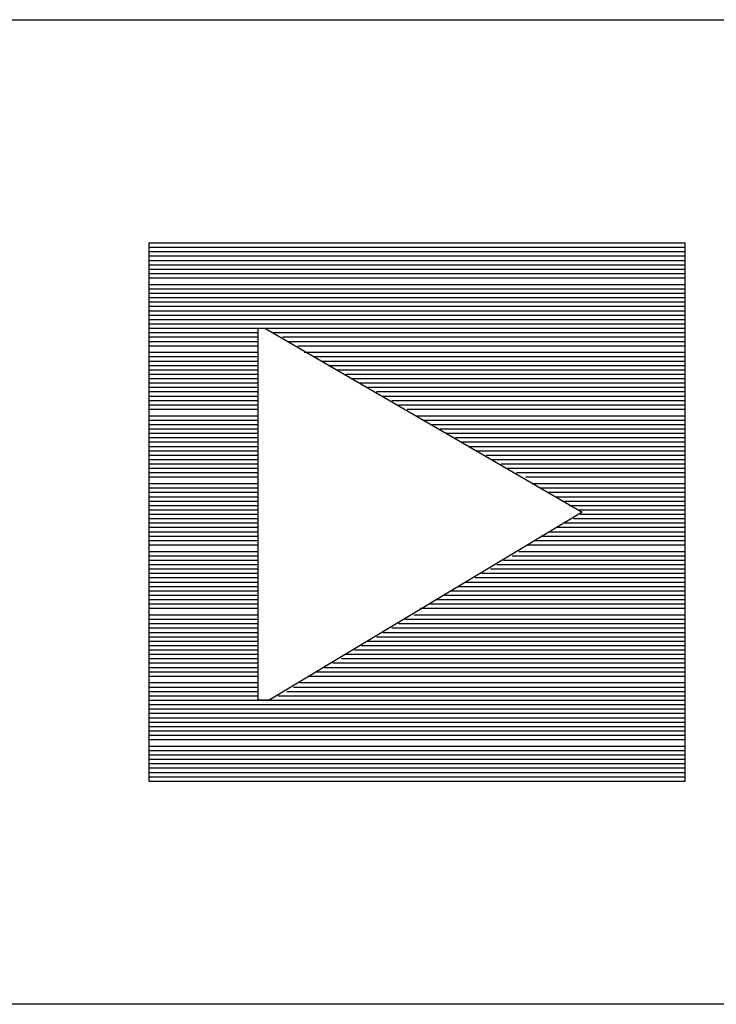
# Model space of a CAD drawing. Extents: x 11.9 to 28.1, y 10.8 to 21.2.
# Tile 11 of 17: x 25.613 to 25.931, y 11.599 to 12.049. Entities that reach past the tile are written whole.
import ezdxf

# ---------------------------------------------------------------- set-up
doc = ezdxf.new("R2010")
doc.units = 0
doc.header["$MEASUREMENT"] = 0
doc.layers.add('LAYNR1', color=2, linetype='Continuous')

msp = doc.modelspace()

# ---------------------------------------------------------------- linework, layer by layer
at = {"layer": 'LAYNR1'}
for points in [[(23.389, 12.049), (28.093, 12.049)], [(25.672, 11.947), (25.672, 11.701), (25.917, 11.701), (25.917, 11.947)], [(25.672, 11.947), (25.917, 11.947)], [(25.672, 11.945), (25.917, 11.945)], [(25.672, 11.943), (25.917, 11.943)], [(25.672, 11.941), (25.917, 11.941)], [(25.672, 11.939), (25.917, 11.939)], [(25.672, 11.937), (25.917, 11.937)], [(25.672, 11.935), (25.917, 11.935)], [(25.672, 11.933), (25.917, 11.933)], [(25.672, 11.931), (25.917, 11.931)], [(25.672, 11.928), (25.917, 11.928)], [(25.672, 11.926), (25.917, 11.926)], [(25.672, 11.924), (25.917, 11.924)], [(25.672, 11.922), (25.917, 11.922)], [(25.672, 11.92), (25.917, 11.92)], [(25.672, 11.918), (25.917, 11.918)], [(25.672, 11.916), (25.917, 11.916)], [(25.672, 11.914), (25.917, 11.914)], [(25.672, 11.912), (25.917, 11.912)], [(25.672, 11.91), (25.917, 11.91)], [(25.672, 11.908), (25.722, 11.908)], [(25.725, 11.908), (25.917, 11.908)], [(25.672, 11.906), (25.722, 11.906)], [(25.672, 11.904), (25.722, 11.904)], [(25.729, 11.906), (25.917, 11.906)], [(25.733, 11.904), (25.917, 11.904)], [(25.672, 11.902), (25.722, 11.902)], [(25.672, 11.9), (25.722, 11.9)], [(25.736, 11.902), (25.917, 11.902)], [(25.74, 11.9), (25.917, 11.9)], [(25.672, 11.897), (25.722, 11.897)], [(25.672, 11.895), (25.722, 11.895)], [(25.743, 11.897), (25.917, 11.897)], [(25.747, 11.895), (25.917, 11.895)], [(25.672, 11.893), (25.722, 11.893)], [(25.672, 11.891), (25.722, 11.891)], [(25.672, 11.889), (25.722, 11.889)], [(25.751, 11.893), (25.917, 11.893)], [(25.754, 11.891), (25.917, 11.891)], [(25.758, 11.889), (25.917, 11.889)], [(25.672, 11.887), (25.722, 11.887)], [(25.672, 11.885), (25.722, 11.885)], [(25.762, 11.887), (25.917, 11.887)], [(25.765, 11.885), (25.917, 11.885)], [(25.672, 11.883), (25.722, 11.883)], [(25.672, 11.881), (25.722, 11.881)], [(25.768, 11.883), (25.917, 11.883)], [(25.772, 11.881), (25.917, 11.881)], [(25.672, 11.879), (25.722, 11.879)], [(25.672, 11.877), (25.722, 11.877)], [(25.776, 11.879), (25.917, 11.879)], [(25.779, 11.877), (25.917, 11.877)], [(25.672, 11.875), (25.722, 11.875)], [(25.672, 11.873), (25.722, 11.873)], [(25.672, 11.871), (25.722, 11.871)], [(25.783, 11.875), (25.917, 11.875)], [(25.786, 11.873), (25.917, 11.873)], [(25.79, 11.871), (25.917, 11.871)], [(25.672, 11.868), (25.722, 11.868)], [(25.794, 11.868), (25.917, 11.868)], [(25.672, 11.866), (25.722, 11.866)], [(25.672, 11.864), (25.722, 11.864)], [(25.672, 11.862), (25.722, 11.862)], [(25.797, 11.866), (25.917, 11.866)], [(25.801, 11.864), (25.917, 11.864)], [(25.805, 11.862), (25.917, 11.862)], [(25.672, 11.86), (25.722, 11.86)], [(25.672, 11.858), (25.722, 11.858)], [(25.808, 11.86), (25.917, 11.86)], [(25.812, 11.858), (25.917, 11.858)], [(25.672, 11.856), (25.722, 11.856)], [(25.672, 11.854), (25.722, 11.854)], [(25.815, 11.856), (25.917, 11.856)], [(25.818, 11.854), (25.917, 11.854)], [(25.672, 11.852), (25.722, 11.852)], [(25.672, 11.85), (25.722, 11.85)], [(25.822, 11.852), (25.917, 11.852)], [(25.826, 11.85), (25.917, 11.85)], [(25.672, 11.848), (25.722, 11.848)], [(25.672, 11.846), (25.722, 11.846)], [(25.672, 11.844), (25.722, 11.844)], [(25.829, 11.848), (25.917, 11.848)], [(25.833, 11.846), (25.917, 11.846)], [(25.836, 11.844), (25.917, 11.844)], [(25.672, 11.842), (25.722, 11.842)], [(25.672, 11.84), (25.722, 11.84)], [(25.84, 11.842), (25.917, 11.842)], [(25.844, 11.84), (25.917, 11.84)], [(25.672, 11.837), (25.722, 11.837)], [(25.672, 11.835), (25.722, 11.835)], [(25.847, 11.837), (25.917, 11.837)], [(25.851, 11.835), (25.917, 11.835)], [(25.672, 11.833), (25.722, 11.833)], [(25.672, 11.831), (25.722, 11.831)], [(25.854, 11.833), (25.917, 11.833)], [(25.858, 11.831), (25.917, 11.831)], [(25.672, 11.829), (25.722, 11.829)], [(25.672, 11.827), (25.722, 11.827)], [(25.861, 11.829), (25.917, 11.829)], [(25.864, 11.827), (25.917, 11.827)], [(25.672, 11.825), (25.722, 11.825)], [(25.672, 11.823), (25.722, 11.823)], [(25.868, 11.825), (25.917, 11.825)], [(25.869, 11.823), (25.917, 11.823)], [(25.672, 11.821), (25.722, 11.821)], [(25.672, 11.819), (25.722, 11.819)], [(25.672, 11.817), (25.722, 11.817)], [(25.858, 11.817), (25.917, 11.817)], [(25.862, 11.819), (25.917, 11.819)], [(25.866, 11.821), (25.917, 11.821)], [(25.672, 11.815), (25.722, 11.815)], [(25.672, 11.813), (25.722, 11.813)], [(25.851, 11.813), (25.917, 11.813)], [(25.855, 11.815), (25.917, 11.815)], [(25.672, 11.811), (25.722, 11.811)], [(25.672, 11.809), (25.722, 11.809)], [(25.845, 11.809), (25.917, 11.809)], [(25.848, 11.811), (25.917, 11.811)], [(25.672, 11.806), (25.722, 11.806)], [(25.672, 11.804), (25.722, 11.804)], [(25.838, 11.804), (25.917, 11.804)], [(25.841, 11.806), (25.917, 11.806)], [(25.672, 11.802), (25.722, 11.802)], [(25.672, 11.8), (25.722, 11.8)], [(25.831, 11.8), (25.917, 11.8)], [(25.834, 11.802), (25.917, 11.802)], [(25.672, 11.798), (25.722, 11.798)], [(25.672, 11.796), (25.722, 11.796)], [(25.824, 11.796), (25.917, 11.796)], [(25.828, 11.798), (25.917, 11.798)], [(25.672, 11.794), (25.722, 11.794)], [(25.672, 11.792), (25.722, 11.792)], [(25.672, 11.79), (25.722, 11.79)], [(25.813, 11.79), (25.917, 11.79)], [(25.817, 11.792), (25.917, 11.792)], [(25.821, 11.794), (25.917, 11.794)], [(25.672, 11.788), (25.722, 11.788)], [(25.672, 11.786), (25.722, 11.786)], [(25.807, 11.786), (25.917, 11.786)], [(25.81, 11.788), (25.917, 11.788)], [(25.672, 11.784), (25.722, 11.784)], [(25.672, 11.782), (25.722, 11.782)], [(25.8, 11.782), (25.917, 11.782)], [(25.803, 11.784), (25.917, 11.784)], [(25.672, 11.78), (25.722, 11.78)], [(25.672, 11.777), (25.722, 11.777)], [(25.793, 11.777), (25.917, 11.777)], [(25.796, 11.78), (25.917, 11.78)], [(25.672, 11.775), (25.722, 11.775)], [(25.672, 11.773), (25.722, 11.773)], [(25.786, 11.773), (25.917, 11.773)], [(25.789, 11.775), (25.917, 11.775)], [(25.672, 11.771), (25.722, 11.771)], [(25.672, 11.769), (25.722, 11.769)], [(25.779, 11.769), (25.917, 11.769)], [(25.783, 11.771), (25.917, 11.771)], [(25.672, 11.767), (25.722, 11.767)], [(25.672, 11.765), (25.722, 11.765)], [(25.672, 11.763), (25.722, 11.763)], [(25.769, 11.763), (25.917, 11.763)], [(25.772, 11.765), (25.917, 11.765)], [(25.776, 11.767), (25.917, 11.767)], [(25.672, 11.761), (25.722, 11.761)], [(25.672, 11.759), (25.722, 11.759)], [(25.762, 11.759), (25.917, 11.759)], [(25.766, 11.761), (25.917, 11.761)], [(25.672, 11.757), (25.722, 11.757)], [(25.672, 11.755), (25.722, 11.755)], [(25.756, 11.755), (25.917, 11.755)], [(25.76, 11.757), (25.917, 11.757)], [(25.672, 11.753), (25.722, 11.753)], [(25.672, 11.751), (25.722, 11.751)], [(25.748, 11.751), (25.917, 11.751)], [(25.752, 11.753), (25.917, 11.753)], [(25.672, 11.749), (25.722, 11.749)], [(25.672, 11.746), (25.722, 11.746)], [(25.741, 11.746), (25.917, 11.746)], [(25.745, 11.749), (25.917, 11.749)], [(25.672, 11.744), (25.722, 11.744)], [(25.672, 11.742), (25.722, 11.742)], [(25.735, 11.742), (25.917, 11.742)], [(25.738, 11.744), (25.917, 11.744)], [(25.672, 11.74), (25.722, 11.74)], [(25.672, 11.738), (25.917, 11.738)], [(25.672, 11.736), (25.917, 11.736)], [(25.731, 11.74), (25.917, 11.74)], [(25.672, 11.734), (25.917, 11.734)], [(25.672, 11.732), (25.917, 11.732)], [(25.672, 11.73), (25.917, 11.73)], [(25.672, 11.728), (25.917, 11.728)], [(25.672, 11.726), (25.917, 11.726)], [(25.672, 11.724), (25.917, 11.724)], [(25.672, 11.722), (25.917, 11.722)], [(25.672, 11.72), (25.917, 11.72)], [(25.672, 11.717), (25.917, 11.717)], [(25.672, 11.715), (25.917, 11.715)], [(25.672, 11.713), (25.917, 11.713)], [(25.672, 11.711), (25.917, 11.711)], [(25.672, 11.709), (25.917, 11.709)], [(25.672, 11.707), (25.917, 11.707)], [(25.672, 11.705), (25.917, 11.705)], [(25.672, 11.703), (25.917, 11.703)], [(25.672, 11.701), (25.917, 11.701)], [(28.088, 11.599), (25.593, 11.599)]]:
    msp.add_lwpolyline(points, dxfattribs=at)
msp.add_lwpolyline([(25.722, 11.738), (25.722, 11.908), (25.725, 11.908), (25.87, 11.824), (25.727, 11.738), (25.722, 11.738)], close=True, dxfattribs=at)

doc.saveas('drawing.dxf')
